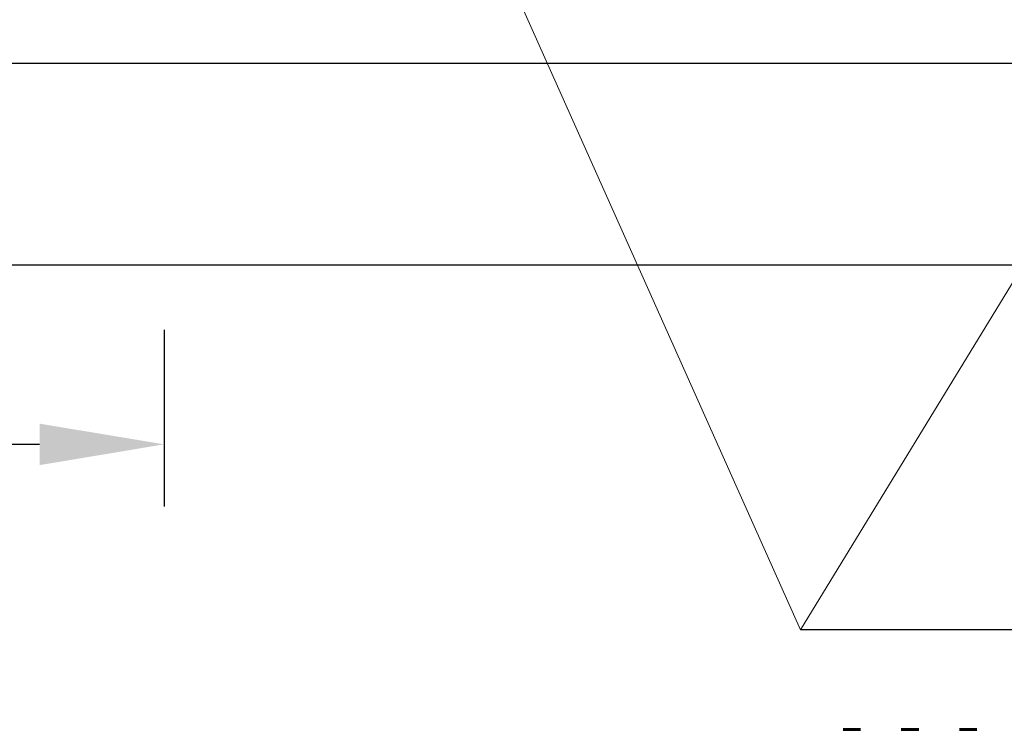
# Model space of a CAD drawing. Extents: x -764262 to 2885205, y 359641 to 616597.
# Tile 49 of 97: x 665237 to 666820, y 428331 to 429462. Entities that reach past the tile are written whole.
import ezdxf

# ---------------------------------------------------------------- set-up
doc = ezdxf.new("R2010")
doc.units = 0
doc.header["$LTSCALE"] = 50
doc.header["$MEASUREMENT"] = 0
doc.layers.get('0').update_dxf_attribs({"linetype": 'CONTINUOUS', "lineweight": 15})
doc.layers.get('DEFPOINTS').update_dxf_attribs({"linetype": 'CONTINUOUS'})
doc.layers.add('gorunus', color=11, linetype='CONTINUOUS')
doc.layers.add('PDF _0', color=7, linetype='CONTINUOUS')
doc.layers.add('MIM_DUVAR_WALL_50', color=7, linetype='CONTINUOUS', lineweight=30)
doc.styles.add('Arial straight', font='isocpeur.ttf')
doc.styles.add('MtXpl_ISOCPEUR_1', font='txt')
doc.dimstyles.new('M 1_25', dxfattribs={"dimtxt": 200, "dimasz": 200, "dimexe": 100, "dimexo": 300, "dimgap": 50, "dimtad": 0, "dimdec": 0, "dimlfac": 0.25, "dimtxsty": 'Arial straight', "dimcen": 1, "dimdle": 100, "dimadec": 0, "dimazin": 0, "dimtfac": 1, "dimtdec": 0, "dimtmove": 0, "dimatfit": 3, "dimldrblk": 'DOTSMALL', "dimfxl": 5, "dimarcsym": 0})

# ---------------------------------------------------------------- blocks, each defined once
blk = doc.blocks.new('*D674')
at = {"color": 0, "lineweight": -2, "transparency": 16777216}
for p, q in [((665468.7, 428963), (665468.7, 428679.1)), ((664172.7, 428902.5), (664172.7, 428679.1)), ((664372.7, 428779.1), (664580.7, 428779.1)), ((665268.7, 428779.1), (665060.7, 428779.1))]:
    blk.add_line(p, q, dxfattribs=at)
at = {"color": 0, "transparency": 16777216}
for points in [[(664372.7, 428812.4), (664372.7, 428745.7), (664172.7, 428779.1)], [(665268.7, 428812.4), (665268.7, 428745.7), (665468.7, 428779.1)]]:
    blk.add_solid(points, dxfattribs=at)
at = {"layer": 'DEFPOINTS', "color": 0, "transparency": 16777216}
for p in [(665468.7, 429263), (664172.7, 429202.5), (665468.7, 428779.1)]:
    blk.add_point(p, dxfattribs=at)
at = {"color": 0, "transparency": 16777216, "insert": (664820.7, 428779.1), "char_height": 200, "attachment_point": 5, "style": 'Arial straight'}
blk.add_mtext('300', dxfattribs=at)
blk = doc.blocks.new('_DotSmall')
at = {"color": 0, "linetype": 'ByBlock', "const_width": 0.5}
blk.add_lwpolyline([(-0.0625, 0, 1), (0.0625, 0, 1)], format="xyb", close=True, dxfattribs=at)

msp = doc.modelspace()

# ---------------------------------------------------------------- linework, layer by layer
for p, q in [((665604.841, 430465.702), (666492.048, 428480.953)), ((666492.048, 428480.953), (667548.841, 430211.962))]:
    msp.add_line(p, q)
at = {"layer": 'gorunus', "color": 0}
msp.add_line((662552.668, 429067.617), (669296.928, 429067.617), dxfattribs=at)
at = {"layer": 'MIM_DUVAR_WALL_50', "color": 0}
msp.add_line((662876.668, 429391.617), (669262.253, 429391.617), dxfattribs=at)
at = {"layer": 'PDF _0', "color": 7, "lineweight": 25}
msp.add_lwpolyline([(670642.199, 428480.953), (666492.048, 428480.953)], dxfattribs=at)

# ---------------------------------------------------------------- texts
at = {"insert": (666373.02, 428784.851), "char_height": 243, "width": 4498.65584, "attachment_point": 1, "style": 'MtXpl_ISOCPEUR_1'}
msp.add_mtext('\\pi1547.74284;ОС1 ∅8 АI\\P\\pi164.61015;шаг 400 мм в шах. порядке ', dxfattribs=at)

# ---------------------------------------------------------------- dimensions: what is measured, and where the dimension line sits
dim = msp.add_linear_dim(base=(665468.668, 428779.054), p1=(664172.668, 429202.512), p2=(665468.668, 429262.957), text='300', dimstyle='M 1_25')
dim.commit()
dim.dimension.update_dxf_attribs({"geometry": '*D674', "text_midpoint": (664820.668, 428779.054)})

doc.saveas('drawing.dxf')
